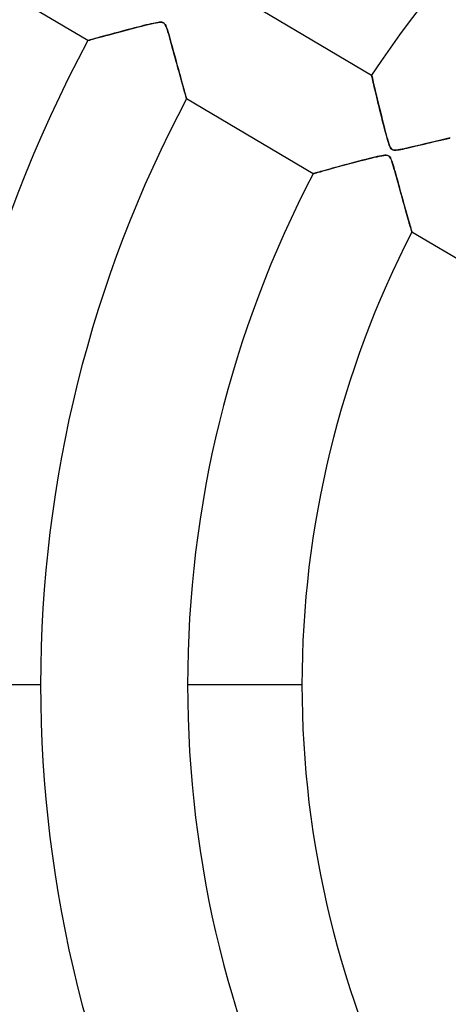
# Model space of a CAD drawing. Header units: millimetres. Extents: x -550 to 550, y -550 to 550.
# Tile 12 of 57: x -111 to -73, y -28 to 58. Entities that reach past the tile are written whole.
import ezdxf

# ---------------------------------------------------------------- set-up
doc = ezdxf.new("R2010")
doc.units = ezdxf.units.MM
doc.layers.add('HIDDEN', color=7, linetype='Continuous')
doc.layers.add('THICK', color=7, linetype='Continuous')

msp = doc.modelspace()

# ---------------------------------------------------------------- linework, layer by layer
at = {"layer": 'HIDDEN'}
for p, q in [((-104.874, 56.214), (-115.918, 62.745)), ((-91.186, 59.736), (-80.138, 53.202)), ((-99.792, 57.568), (-100.026, 57.51)), ((-99.884, 57.545), (-99.617, 57.61)), ((-99.576, 57.62), (-99.792, 57.568)), ((-99.617, 57.61), (-99.369, 57.669)), ((-99.379, 57.666), (-99.576, 57.62)), ((-99.202, 57.706), (-99.379, 57.666)), ((-99.369, 57.669), (-99.14, 57.72)), ((-99.042, 57.74), (-99.202, 57.706)), ((-99.14, 57.72), (-98.934, 57.761)), ((-98.892, 57.769), (-99.042, 57.74)), ((-98.934, 57.761), (-98.752, 57.791)), ((-98.752, 57.791), (-98.892, 57.769)), ((-98.752, 57.791), (-98.602, 57.808)), ((-98.626, 57.806), (-98.752, 57.791)), ((-98.519, 57.811), (-98.626, 57.806)), ((-98.602, 57.808), (-98.485, 57.81)), ((-98.431, 57.806), (-98.519, 57.811)), ((-98.485, 57.81), (-98.392, 57.799)), ((-98.358, 57.791), (-98.431, 57.806)), ((-98.392, 57.799), (-98.316, 57.774)), ((-98.296, 57.765), (-98.358, 57.791)), ((-98.316, 57.774), (-98.251, 57.736)), ((-98.242, 57.728), (-98.296, 57.765)), ((-98.251, 57.736), (-98.196, 57.682)), ((-98.193, 57.679), (-98.242, 57.728)), ((-98.196, 57.682), (-98.145, 57.61)), ((-98.147, 57.615), (-98.193, 57.679)), ((-98.101, 57.532), (-98.147, 57.615)), ((-98.145, 57.61), (-98.094, 57.516)), ((-103.313, 56.644), (-103.025, 56.722)), ((-103.067, 56.71), (-103.306, 56.645)), ((-102.813, 56.779), (-103.067, 56.71)), ((-103.025, 56.722), (-102.722, 56.804)), ((-102.547, 56.851), (-102.813, 56.779)), ((-102.722, 56.804), (-102.406, 56.889)), ((-102.267, 56.926), (-102.547, 56.851)), ((-102.406, 56.889), (-102.079, 56.976)), ((-101.975, 57.004), (-102.267, 56.926)), ((-102.079, 56.976), (-101.748, 57.064)), ((-101.676, 57.083), (-101.975, 57.004)), ((-101.748, 57.064), (-101.419, 57.151)), ((-101.38, 57.161), (-101.676, 57.083)), ((-101.419, 57.151), (-101.094, 57.237)), ((-101.09, 57.237), (-101.38, 57.161)), ((-101.094, 57.237), (-100.775, 57.32)), ((-100.808, 57.311), (-101.09, 57.237)), ((-100.535, 57.381), (-100.808, 57.311)), ((-100.775, 57.32), (-100.466, 57.399)), ((-100.274, 57.448), (-100.535, 57.381)), ((-100.466, 57.399), (-100.168, 57.475)), ((-100.026, 57.51), (-100.274, 57.448)), ((-100.168, 57.475), (-99.884, 57.545)), ((-98.055, 57.427), (-98.101, 57.532)), ((-98.094, 57.516), (-98.044, 57.402)), ((-98.005, 57.297), (-98.055, 57.427)), ((-98.044, 57.402), (-97.996, 57.272)), ((-97.952, 57.141), (-98.005, 57.297)), ((-97.996, 57.272), (-97.95, 57.134)), ((-97.895, 56.962), (-97.952, 57.141)), ((-97.95, 57.134), (-97.903, 56.988)), ((-97.903, 56.988), (-97.853, 56.82)), ((-97.835, 56.762), (-97.895, 56.962)), ((-97.853, 56.82), (-97.797, 56.63)), ((-97.772, 56.543), (-97.835, 56.762)), ((-104.874, 56.214), (-104.857, 56.219)), ((-104.862, 56.217), (-104.874, 56.214)), ((-104.823, 56.228), (-104.862, 56.217)), ((-104.857, 56.219), (-104.805, 56.233)), ((-104.761, 56.245), (-104.823, 56.228)), ((-104.805, 56.233), (-104.718, 56.257)), ((-104.674, 56.269), (-104.761, 56.245)), ((-104.718, 56.257), (-104.599, 56.29)), ((-104.564, 56.3), (-104.674, 56.269)), ((-104.599, 56.29), (-104.448, 56.332)), ((-104.434, 56.336), (-104.564, 56.3)), ((-104.448, 56.332), (-104.269, 56.381)), ((-104.285, 56.377), (-104.434, 56.336)), ((-104.119, 56.423), (-104.285, 56.377)), ((-104.269, 56.381), (-104.064, 56.438)), ((-103.938, 56.473), (-104.119, 56.423)), ((-104.064, 56.438), (-103.834, 56.501)), ((-103.742, 56.526), (-103.938, 56.473)), ((-103.834, 56.501), (-103.583, 56.57)), ((-103.532, 56.584), (-103.742, 56.526)), ((-103.583, 56.57), (-103.313, 56.644)), ((-103.306, 56.645), (-103.532, 56.584)), ((-97.797, 56.63), (-97.738, 56.421)), ((-97.706, 56.307), (-97.772, 56.543)), ((-97.738, 56.421), (-97.674, 56.192)), ((-97.636, 56.056), (-97.706, 56.307)), ((-97.674, 56.192), (-97.606, 55.948)), ((-97.564, 55.792), (-97.636, 56.056)), ((-97.606, 55.948), (-97.535, 55.689)), ((-97.49, 55.522), (-97.564, 55.792)), ((-97.535, 55.689), (-97.461, 55.417)), ((-97.416, 55.253), (-97.49, 55.522)), ((-97.461, 55.417), (-97.384, 55.134)), ((-97.343, 54.987), (-97.416, 55.253)), ((-97.384, 55.134), (-97.304, 54.842)), ((-97.272, 54.725), (-97.343, 54.987)), ((-97.304, 54.842), (-97.222, 54.542)), ((-97.201, 54.467), (-97.272, 54.725)), ((-97.222, 54.542), (-97.141, 54.245)), ((-97.132, 54.213), (-97.201, 54.467)), ((-97.141, 54.245), (-97.062, 53.956)), ((-97.064, 53.965), (-97.132, 54.213)), ((-96.998, 53.722), (-97.064, 53.965)), ((-97.062, 53.956), (-96.986, 53.678)), ((-96.933, 53.485), (-96.998, 53.722)), ((-96.986, 53.678), (-96.912, 53.411)), ((-96.869, 53.254), (-96.933, 53.485)), ((-96.912, 53.411), (-96.842, 53.156)), ((-96.807, 53.031), (-96.869, 53.254)), ((-96.842, 53.156), (-96.774, 52.912)), ((-96.747, 52.814), (-96.807, 53.031)), ((-96.774, 52.912), (-96.71, 52.681)), ((-96.69, 52.607), (-96.747, 52.814)), ((-96.71, 52.681), (-96.65, 52.463)), ((-96.635, 52.409), (-96.69, 52.607)), ((-96.65, 52.463), (-96.593, 52.258)), ((-96.583, 52.222), (-96.635, 52.409)), ((-80.134, 53.188), (-80.138, 53.202)), ((-80.138, 53.202), (-80.133, 53.184)), ((-80.124, 53.145), (-80.134, 53.188)), ((-80.133, 53.184), (-80.121, 53.129)), ((-80.108, 53.075), (-80.124, 53.145)), ((-80.121, 53.129), (-80.1, 53.039)), ((-80.086, 52.979), (-80.108, 53.075)), ((-80.1, 53.039), (-80.071, 52.914)), ((-80.058, 52.859), (-80.086, 52.979)), ((-80.071, 52.914), (-80.035, 52.757)), ((-80.025, 52.717), (-80.058, 52.859)), ((-80.035, 52.757), (-79.991, 52.571)), ((-79.988, 52.555), (-80.025, 52.717)), ((-79.991, 52.571), (-79.942, 52.358)), ((-79.946, 52.376), (-79.988, 52.555)), ((-96.593, 52.258), (-96.539, 52.066)), ((-96.534, 52.046), (-96.583, 52.222)), ((-96.539, 52.066), (-96.489, 51.886)), ((-96.488, 51.883), (-96.534, 52.046)), ((-96.489, 51.886), (-96.443, 51.721)), ((-96.446, 51.732), (-96.488, 51.883)), ((-96.408, 51.596), (-96.446, 51.732)), ((-96.443, 51.721), (-96.401, 51.573)), ((-96.374, 51.476), (-96.408, 51.596)), ((-96.401, 51.573), (-96.365, 51.443)), ((-79.9, 52.18), (-79.946, 52.376)), ((-79.942, 52.358), (-79.886, 52.12)), ((-79.851, 51.97), (-79.9, 52.18)), ((-79.886, 52.12), (-79.825, 51.861)), ((-79.798, 51.747), (-79.851, 51.97)), ((-79.825, 51.861), (-79.759, 51.581)), ((-79.742, 51.51), (-79.798, 51.747)), ((-79.759, 51.581), (-79.688, 51.285)), ((-96.344, 51.371), (-96.374, 51.476)), ((-96.365, 51.443), (-96.334, 51.333)), ((-96.32, 51.285), (-96.344, 51.371)), ((-96.334, 51.333), (-96.309, 51.245)), ((-96.301, 51.217), (-96.32, 51.285)), ((-96.309, 51.245), (-96.291, 51.181)), ((-96.287, 51.168), (-96.301, 51.217)), ((-96.291, 51.181), (-96.28, 51.142)), ((-96.279, 51.138), (-96.287, 51.168)), ((-96.28, 51.142), (-96.276, 51.128)), ((-96.276, 51.128), (-96.279, 51.138)), ((-85.228, 44.595), (-96.276, 51.128)), ((-79.682, 51.26), (-79.742, 51.51)), ((-79.688, 51.285), (-79.613, 50.973)), ((-79.619, 50.997), (-79.682, 51.26)), ((-79.552, 50.721), (-79.619, 50.997)), ((-79.613, 50.973), (-79.535, 50.648)), ((-79.483, 50.433), (-79.552, 50.721)), ((-79.535, 50.648), (-79.454, 50.314)), ((-79.41, 50.134), (-79.483, 50.433)), ((-79.454, 50.314), (-79.371, 49.978)), ((-79.333, 49.824), (-79.41, 50.134)), ((-79.371, 49.978), (-79.289, 49.644)), ((-79.254, 49.503), (-79.333, 49.824)), ((-79.289, 49.644), (-79.207, 49.316)), ((-79.174, 49.182), (-79.254, 49.503)), ((-79.207, 49.316), (-79.126, 48.995)), ((-79.095, 48.873), (-79.174, 49.182)), ((-79.126, 48.995), (-79.047, 48.686)), ((-79.019, 48.577), (-79.095, 48.873)), ((-79.047, 48.686), (-78.971, 48.39)), ((-78.947, 48.299), (-79.019, 48.577)), ((-78.971, 48.39), (-78.897, 48.111)), ((-78.878, 48.039), (-78.947, 48.299)), ((-78.897, 48.111), (-78.826, 47.85)), ((-78.813, 47.802), (-78.878, 48.039)), ((-78.826, 47.85), (-78.759, 47.611)), ((-78.752, 47.588), (-78.813, 47.802)), ((-78.759, 47.611), (-78.694, 47.393)), ((-78.697, 47.402), (-78.752, 47.588)), ((-78.646, 47.241), (-78.697, 47.402)), ((-78.694, 47.393), (-78.632, 47.2)), ((-75.555, 47.179), (-75.264, 47.248)), ((-75.24, 47.254), (-75.507, 47.19)), ((-75.264, 47.248), (-74.966, 47.319)), ((-74.977, 47.316), (-75.24, 47.254)), ((-74.719, 47.378), (-74.977, 47.316)), ((-74.966, 47.319), (-74.668, 47.39)), ((-74.465, 47.438), (-74.719, 47.378)), ((-74.668, 47.39), (-74.377, 47.458)), ((-74.217, 47.496), (-74.465, 47.438)), ((-74.377, 47.458), (-74.097, 47.524)), ((-73.974, 47.553), (-74.217, 47.496)), ((-74.097, 47.524), (-73.827, 47.588)), ((-73.738, 47.608), (-73.974, 47.553)), ((-73.827, 47.588), (-73.57, 47.648)), ((-73.508, 47.662), (-73.738, 47.608)), ((-73.57, 47.648), (-73.324, 47.705)), ((-73.286, 47.714), (-73.508, 47.662)), ((-78.593, 47.093), (-78.646, 47.241)), ((-78.632, 47.2), (-78.571, 47.037)), ((-78.538, 46.959), (-78.593, 47.093)), ((-78.571, 47.037), (-78.515, 46.909)), ((-78.481, 46.849), (-78.538, 46.959)), ((-78.515, 46.909), (-78.46, 46.816)), ((-78.422, 46.767), (-78.481, 46.849)), ((-78.46, 46.816), (-78.405, 46.748)), ((-78.358, 46.709), (-78.422, 46.767)), ((-78.405, 46.748), (-78.344, 46.7)), ((-78.282, 46.67), (-78.358, 46.709)), ((-78.344, 46.7), (-78.276, 46.668)), ((-78.187, 46.649), (-78.282, 46.67)), ((-78.276, 46.668), (-78.198, 46.65)), ((-78.198, 46.65), (-78.105, 46.644)), ((-78.076, 46.644), (-78.187, 46.649)), ((-78.105, 46.644), (-77.992, 46.648)), ((-77.953, 46.652), (-78.076, 46.644)), ((-77.992, 46.648), (-77.863, 46.663)), ((-77.818, 46.67), (-77.953, 46.652)), ((-77.863, 46.663), (-77.724, 46.686)), ((-77.663, 46.697), (-77.818, 46.67)), ((-77.724, 46.686), (-77.579, 46.713)), ((-77.485, 46.731), (-77.663, 46.697)), ((-77.579, 46.713), (-77.426, 46.744)), ((-77.287, 46.773), (-77.485, 46.731)), ((-77.426, 46.744), (-77.252, 46.781)), ((-77.07, 46.822), (-77.287, 46.773)), ((-77.252, 46.781), (-77.058, 46.825)), ((-76.836, 46.876), (-77.07, 46.822)), ((-77.058, 46.825), (-76.844, 46.874)), ((-76.844, 46.874), (-76.614, 46.927)), ((-76.587, 46.934), (-76.836, 46.876)), ((-76.614, 46.927), (-76.368, 46.985)), ((-76.324, 46.996), (-76.587, 46.934)), ((-76.368, 46.985), (-76.108, 47.047)), ((-76.051, 47.061), (-76.324, 46.996)), ((-76.108, 47.047), (-75.837, 47.112)), ((-75.778, 47.126), (-76.051, 47.061)), ((-75.837, 47.112), (-75.555, 47.179)), ((-75.507, 47.19), (-75.778, 47.126)), ((-82.033, 45.477), (-81.701, 45.565)), ((-81.561, 45.602), (-81.88, 45.518)), ((-81.701, 45.565), (-81.374, 45.652)), ((-81.241, 45.687), (-81.561, 45.602)), ((-81.374, 45.652), (-81.054, 45.735)), ((-80.932, 45.767), (-81.241, 45.687)), ((-81.054, 45.735), (-80.745, 45.815)), ((-80.637, 45.843), (-80.932, 45.767)), ((-80.745, 45.815), (-80.449, 45.89)), ((-80.357, 45.914), (-80.637, 45.843)), ((-80.449, 45.89), (-80.169, 45.96)), ((-80.097, 45.978), (-80.357, 45.914)), ((-80.169, 45.96), (-79.906, 46.024)), ((-79.857, 46.036), (-80.097, 45.978)), ((-79.906, 46.024), (-79.664, 46.08)), ((-79.641, 46.085), (-79.857, 46.036)), ((-79.664, 46.08), (-79.442, 46.128)), ((-79.451, 46.126), (-79.641, 46.085)), ((-79.286, 46.159), (-79.451, 46.126)), ((-79.442, 46.128), (-79.243, 46.167)), ((-79.13, 46.185), (-79.286, 46.159)), ((-79.243, 46.167), (-79.071, 46.193)), ((-78.987, 46.201), (-79.13, 46.185)), ((-79.071, 46.193), (-78.932, 46.204)), ((-78.863, 46.204), (-78.987, 46.201)), ((-78.932, 46.204), (-78.824, 46.202)), ((-78.763, 46.192), (-78.863, 46.204)), ((-78.824, 46.202), (-78.737, 46.186)), ((-78.681, 46.164), (-78.763, 46.192)), ((-78.737, 46.186), (-78.665, 46.155)), ((-78.61, 46.115), (-78.681, 46.164)), ((-78.665, 46.155), (-78.605, 46.111)), ((-78.546, 46.043), (-78.61, 46.115)), ((-78.605, 46.111), (-78.552, 46.052)), ((-78.552, 46.052), (-78.501, 45.973)), ((-78.488, 45.948), (-78.546, 46.043)), ((-78.501, 45.973), (-78.451, 45.872)), ((-78.435, 45.836), (-78.488, 45.948)), ((-78.451, 45.872), (-78.402, 45.752)), ((-78.386, 45.709), (-78.435, 45.836)), ((-78.402, 45.752), (-78.355, 45.619)), ((-78.335, 45.56), (-78.386, 45.709)), ((-78.355, 45.619), (-78.308, 45.479)), ((-78.28, 45.388), (-78.335, 45.56)), ((-85.067, 44.64), (-84.944, 44.675)), ((-84.889, 44.691), (-85.007, 44.657)), ((-84.944, 44.675), (-84.789, 44.719)), ((-84.749, 44.73), (-84.889, 44.691)), ((-84.789, 44.719), (-84.604, 44.771)), ((-84.589, 44.775), (-84.749, 44.73)), ((-84.604, 44.771), (-84.394, 44.83)), ((-84.411, 44.825), (-84.589, 44.775)), ((-84.218, 44.879), (-84.411, 44.825)), ((-84.394, 44.83), (-84.159, 44.895)), ((-84.01, 44.937), (-84.218, 44.879)), ((-84.159, 44.895), (-83.902, 44.967)), ((-83.789, 44.998), (-84.01, 44.937)), ((-83.902, 44.967), (-83.625, 45.044)), ((-83.555, 45.063), (-83.789, 44.998)), ((-83.625, 45.044), (-83.331, 45.124)), ((-83.307, 45.131), (-83.555, 45.063)), ((-83.331, 45.124), (-83.022, 45.209)), ((-83.045, 45.203), (-83.307, 45.131)), ((-82.772, 45.278), (-83.045, 45.203)), ((-83.022, 45.209), (-82.7, 45.297)), ((-82.486, 45.355), (-82.772, 45.278)), ((-82.7, 45.297), (-82.368, 45.387)), ((-82.188, 45.435), (-82.486, 45.355)), ((-82.368, 45.387), (-82.033, 45.477)), ((-81.88, 45.518), (-82.188, 45.435)), ((-78.308, 45.479), (-78.262, 45.33)), ((-78.221, 45.194), (-78.28, 45.388)), ((-78.262, 45.33), (-78.211, 45.16)), ((-78.159, 44.98), (-78.221, 45.194)), ((-78.211, 45.16), (-78.156, 44.968)), ((-78.093, 44.749), (-78.159, 44.98)), ((-78.156, 44.968), (-78.096, 44.758)), ((-78.096, 44.758), (-78.032, 44.53)), ((-78.024, 44.503), (-78.093, 44.749)), ((-85.228, 44.595), (-85.21, 44.6)), ((-85.214, 44.599), (-85.228, 44.595)), ((-85.171, 44.611), (-85.214, 44.599)), ((-85.21, 44.6), (-85.156, 44.615)), ((-85.102, 44.63), (-85.171, 44.611)), ((-85.156, 44.615), (-85.067, 44.64)), ((-85.007, 44.657), (-85.102, 44.63)), ((-78.032, 44.53), (-77.964, 44.286)), ((-77.952, 44.242), (-78.024, 44.503)), ((-77.964, 44.286), (-77.893, 44.029)), ((-77.877, 43.973), (-77.952, 44.242)), ((-77.893, 44.029), (-77.819, 43.76)), ((-77.803, 43.702), (-77.877, 43.973)), ((-77.819, 43.76), (-77.742, 43.48)), ((-77.729, 43.434), (-77.803, 43.702)), ((-77.742, 43.48), (-77.662, 43.192)), ((-77.656, 43.169), (-77.729, 43.434)), ((-77.662, 43.192), (-77.581, 42.897)), ((-77.584, 42.908), (-77.656, 43.169)), ((-77.513, 42.652), (-77.584, 42.908)), ((-77.581, 42.897), (-77.499, 42.602)), ((-77.444, 42.401), (-77.513, 42.652)), ((-77.499, 42.602), (-77.419, 42.313)), ((-77.375, 42.155), (-77.444, 42.401)), ((-77.419, 42.313), (-77.342, 42.036)), ((-77.308, 41.915), (-77.375, 42.155)), ((-77.342, 42.036), (-77.268, 41.77)), ((-77.243, 41.682), (-77.308, 41.915)), ((-77.268, 41.77), (-77.197, 41.515)), ((-77.18, 41.455), (-77.243, 41.682)), ((-77.197, 41.515), (-77.128, 41.272)), ((-77.118, 41.235), (-77.18, 41.455)), ((-77.128, 41.272), (-77.063, 41.042)), ((-77.058, 41.024), (-77.118, 41.235)), ((-77.063, 41.042), (-77.002, 40.826)), ((-77.001, 40.822), (-77.058, 41.024)), ((-77.002, 40.826), (-76.944, 40.622)), ((-76.947, 40.631), (-77.001, 40.822)), ((-76.896, 40.451), (-76.947, 40.631)), ((-76.944, 40.622), (-76.89, 40.431)), ((-76.848, 40.284), (-76.896, 40.451)), ((-76.89, 40.431), (-76.84, 40.254)), ((-76.804, 40.13), (-76.848, 40.284)), ((-76.84, 40.254), (-76.793, 40.091)), ((-76.764, 39.99), (-76.804, 40.13)), ((-76.793, 40.091), (-76.751, 39.945)), ((-76.728, 39.866), (-76.764, 39.99)), ((-76.751, 39.945), (-76.714, 39.816)), ((-76.697, 39.758), (-76.728, 39.866)), ((-76.714, 39.816), (-76.683, 39.708)), ((-76.672, 39.669), (-76.697, 39.758)), ((-76.683, 39.708), (-76.658, 39.621)), ((-76.651, 39.599), (-76.672, 39.669)), ((-76.658, 39.621), (-76.64, 39.558)), ((-76.637, 39.548), (-76.651, 39.599)), ((-76.64, 39.558), (-76.629, 39.52)), ((-76.628, 39.517), (-76.637, 39.548)), ((-76.629, 39.52), (-76.625, 39.507)), ((-76.625, 39.507), (-76.628, 39.517)), ((-65.568, 32.968), (-76.625, 39.507)), ((-109.01, 0), (-118.99, 0)), ((-109.01, 0), (-118.99, 0)), ((-86.21, 0), (-96.19, 0)), ((-86.21, 0), (-96.19, 0))]:
    msp.add_line(p, q, dxfattribs=at)
for radius, start, end in [(506, 0, 180.00002), (456, 0, 180.00002), (451, 0, 180.00002), (400, 0, 179.99998), (395, 0, 179.99998), (159.6, 0, 180.00002), (143.267, 89.99998, 270.00002), (96.19, 92.97959, 146.4204), (118.99, 151.80832, 179.99998), (109.01, 152.02891, 179.99998), (96.19, 152.37962, 179.99998), (86.21, 152.72488, 179.99998), (506, 180.00002, 0), (400, 179.99998, 0), (395, 179.99998, 0), (118.99, 179.99998, 208.19168), (109.01, 179.99998, 207.97109), (96.19, 179.99998, 207.62038), (86.21, 179.99998, 207.27512), (456, 180.00002, 0), (451, 180.00002, 0), (159.6, 180.00002, 0)]:
    msp.add_arc((0, 0), radius, start, end, dxfattribs=at)
at = {"layer": 'THICK'}
for radius, start, end in [(445, 0, 180.00002), (394.99, 0, 179.99998), (182.4, 89.99998, 180.00002), (166.067, 89.99998, 270.00002), (394.99, 179.99998, 0), (445, 180.00002, 0), (182.4, 180.00002, 270.00002)]:
    msp.add_arc((0, 0), radius, start, end, dxfattribs=at)

doc.saveas('drawing.dxf')
